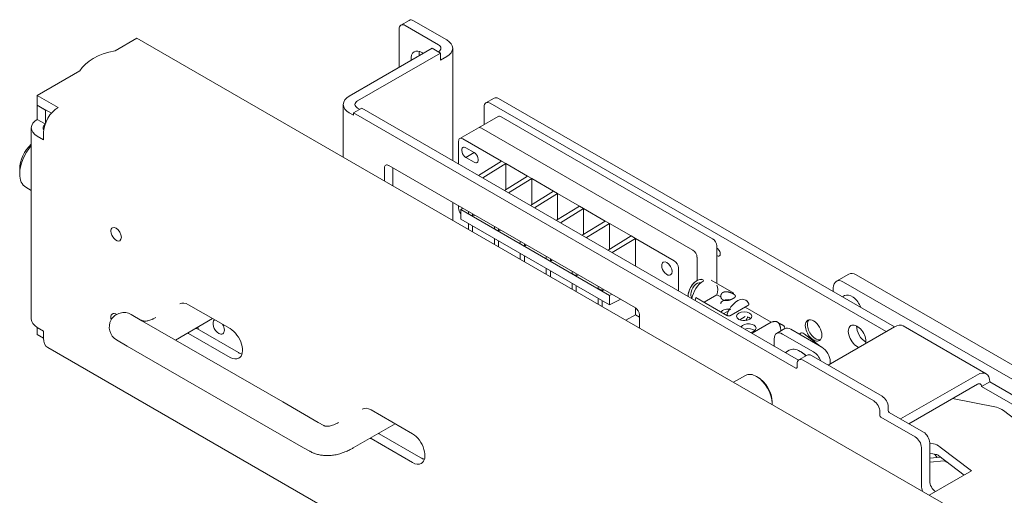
# Model space of a CAD drawing. Header units: millimetres. Extents: x 0 to 594, y 0 to 420.
# Tile 62 of 83: x 399 to 466, y 343 to 376. Entities that reach past the tile are written whole.
import ezdxf

# ---------------------------------------------------------------- set-up
doc = ezdxf.new("R2010")
doc.units = ezdxf.units.MM
doc.linetypes.add('K5LT_THIN', pattern=[0])
doc.layers.add('Системный слой', color=7, linetype='Continuous')

# ---------------------------------------------------------------- blocks, each defined once
blk = doc.blocks.new('U3')
at = {"layer": 'Системный слой', "color": 7, "linetype": 'K5LT_THIN', "lineweight": 18}
for p, q in [((425.247, 375.665), (424.681, 375.339)), ((427.81, 374.329), (425.547, 375.636)), ((424.557, 375.064), (424.557, 372.451)), ((427.244, 374.003), (424.981, 375.309)), ((405.18, 373.593), (406.667, 374.452)), ((406.667, 374.452), (526.31, 305.376)), ((421.163, 370.492), (426.82, 373.758)), ((427.385, 373.431), (426.82, 373.758)), ((428.22, 373.758), (428.22, 366.091)), ((421.728, 370.165), (427.385, 373.431)), ((427.385, 373.431), (427.385, 372.941)), ((427.385, 372.941), (427.81, 373.186)), ((399.879, 370.532), (402.78, 372.207)), ((401.293, 369.716), (399.879, 370.532)), ((399.879, 370.532), (399.879, 369.879)), ((431.045, 370.358), (430.479, 370.031)), ((431.345, 370.328), (458.357, 354.733)), ((400.838, 369.325), (399.879, 369.879)), ((399.893, 369.871), (399.879, 369.863)), ((399.879, 369.863), (399.879, 368.899)), ((399.879, 369.863), (400.445, 369.536)), ((400.459, 369.544), (400.445, 369.536)), ((400.445, 369.536), (400.445, 368.672)), ((420.753, 366.319), (420.753, 369.92)), ((421.446, 369.348), (422.011, 369.675)), ((421.87, 369.593), (421.728, 369.675)), ((451.818, 352.466), (422.011, 369.675)), ((430.355, 368.545), (430.355, 369.757)), ((430.779, 370.002), (457.791, 354.407)), ((400.414, 368.591), (399.879, 368.899)), ((421.446, 369.185), (421.163, 369.348)), ((451.639, 351.916), (421.446, 369.348)), ((421.446, 369.185), (421.446, 369.348)), ((429.978, 368.327), (431.322, 369.103)), ((431.522, 369.083), (445.947, 360.755)), ((399.469, 355.264), (399.469, 368.328)), ((428.706, 367.592), (429.978, 368.327)), ((444.603, 359.979), (430.178, 368.307)), ((444.603, 359.979), (430.178, 368.307)), ((399.879, 367.756), (400.303, 367.511)), ((400.303, 367.511), (400.303, 368.001)), ((431.557, 366.042), (428.906, 367.573)), ((428.623, 367.409), (428.623, 365.858)), ((429.683, 366.634), (429.118, 366.96)), ((429.114, 366.309), (429.679, 366.636)), ((429.114, 366.309), (429.683, 365.98)), ((398.677, 365.184), (398.677, 365.511)), ((423.567, 364.694), (423.567, 365.593)), ((423.85, 365.756), (440.679, 356.04)), ((424.133, 364.368), (424.133, 365.593)), ((429.986, 365.071), (431.557, 366.042)), ((431.84, 365.878), (430.269, 364.908)), ((431.84, 365.878), (431.557, 366.042)), ((433.325, 365.021), (431.84, 365.878)), ((431.84, 365.878), (431.84, 364.104)), ((431.754, 364.05), (433.325, 365.021)), ((433.608, 364.858), (432.036, 363.887)), ((433.608, 364.858), (433.325, 365.021)), ((433.608, 364.858), (433.608, 363.083)), ((435.093, 364), (433.608, 364.858)), ((399.091, 364.269), (399.469, 364.051)), ((433.521, 363.03), (435.093, 364)), ((435.376, 363.837), (433.804, 362.866)), ((435.376, 363.837), (435.093, 364)), ((436.861, 362.98), (435.376, 363.837)), ((435.376, 363.837), (435.376, 362.063)), ((428.22, 363.233), (428.22, 362.008)), ((428.623, 363), (428.623, 362.837)), ((428.776, 362.742), (428.913, 362.833)), ((435.289, 362.009), (436.861, 362.98)), ((437.143, 362.817), (435.572, 361.846)), ((437.143, 362.817), (436.861, 362.98)), ((437.143, 362.817), (437.143, 361.042)), ((438.628, 361.959), (437.143, 362.817)), ((428.776, 362.742), (428.776, 362.089)), ((438.924, 356.883), (428.776, 362.742)), ((438.924, 356.23), (428.776, 362.089)), ((429.295, 362.612), (429.295, 362.449)), ((429.295, 362.449), (429.577, 362.286)), ((429.577, 362.449), (429.577, 362.286)), ((429.577, 362.286), (429.719, 362.367)), ((429.295, 361.79), (429.295, 361.388)), ((429.577, 361.626), (429.577, 361.224)), ((431.062, 361.592), (431.062, 361.428)), ((431.062, 361.428), (431.345, 361.265)), ((431.345, 361.428), (431.345, 361.265)), ((437.057, 360.989), (438.628, 361.959)), ((438.911, 361.796), (437.34, 360.825)), ((438.911, 361.796), (438.628, 361.959)), ((440.396, 360.939), (438.911, 361.796)), ((438.911, 361.796), (438.911, 360.021)), ((431.062, 360.367), (431.062, 360.769)), ((431.345, 361.265), (431.487, 361.347)), ((438.825, 359.968), (440.396, 360.939)), ((440.679, 360.775), (439.107, 359.805)), ((440.679, 360.775), (440.396, 360.939)), ((443.331, 359.244), (440.679, 360.775)), ((440.679, 360.775), (440.679, 358.897)), ((431.345, 360.606), (431.345, 360.204)), ((432.83, 360.571), (432.83, 360.408)), ((432.83, 360.408), (433.113, 360.245)), ((433.113, 360.408), (433.113, 360.245)), ((433.113, 360.245), (433.254, 360.326)), ((446.23, 360.265), (446.23, 357.698)), ((432.83, 359.346), (432.83, 359.748)), ((433.113, 359.585), (433.113, 359.183)), ((434.598, 359.551), (434.598, 359.387)), ((434.598, 359.387), (434.881, 359.224)), ((434.881, 359.387), (434.881, 359.224)), ((444.886, 357.897), (444.886, 359.489)), ((444.886, 357.897), (444.886, 359.489)), ((434.598, 358.728), (434.598, 358.326)), ((434.881, 359.224), (435.022, 359.306)), ((443.613, 357.203), (443.613, 358.754)), ((434.881, 358.564), (434.881, 358.162)), ((436.366, 358.53), (436.366, 358.367)), ((436.366, 358.367), (436.648, 358.203)), ((436.648, 358.367), (436.648, 358.203)), ((436.648, 358.203), (436.79, 358.285)), ((454.392, 357.845), (455.24, 358.334)), ((455.74, 358.285), (470.59, 349.712)), ((436.366, 357.305), (436.366, 357.707)), ((436.648, 357.544), (436.648, 357.142)), ((438.133, 357.509), (438.133, 357.346)), ((447.389, 357.028), (445.86, 357.911)), ((454.185, 357.142), (454.185, 357.387)), ((454.892, 357.795), (469.741, 349.222)), ((438.133, 357.346), (438.416, 357.183)), ((438.416, 357.346), (438.416, 357.183)), ((438.416, 357.183), (438.558, 357.264)), ((439.081, 356.962), (438.924, 356.883)), ((438.924, 356.23), (438.924, 356.883)), ((446.919, 355.519), (444.798, 356.744)), ((446.247, 356.927), (445.364, 356.417)), ((446.513, 356.774), (446.247, 356.927)), ((454.811, 356.78), (454.957, 356.865)), ((413.031, 354.61), (410.203, 356.243)), ((438.133, 356.285), (438.133, 356.686)), ((438.416, 356.523), (438.416, 356.121)), ((439.686, 356.613), (438.924, 356.23)), ((440.679, 356.04), (440.679, 355.55)), ((446.937, 356.529), (446.851, 356.579)), ((447.215, 355.527), (448.355, 356.185)), ((449.947, 355.051), (448.169, 356.077)), ((406.286, 355.577), (406.603, 355.394)), ((407.018, 355.155), (406.286, 355.577)), ((440.02, 355.196), (440.679, 355.55)), ((440.679, 355.55), (440.962, 355.386)), ((440.962, 355.55), (440.962, 354.652)), ((447.036, 355.819), (446.718, 355.636)), ((448.179, 355.43), (447.806, 355.215)), ((399.879, 354.202), (399.879, 354.692)), ((400.303, 354.447), (399.879, 354.692)), ((416.634, 349.603), (407.018, 355.155)), ((409.303, 353.835), (411.839, 355.299)), ((448.644, 354.299), (449.947, 355.051)), ((450.41, 355.041), (450.41, 355.041)), ((458.357, 354.733), (453.831, 352.12)), ((464.613, 351.527), (458.957, 354.793)), ((399.879, 354.202), (400.303, 353.958)), ((400.303, 353.958), (400.303, 354.447)), ((410.203, 354.284), (413.031, 352.651)), ((410.768, 354.611), (413.597, 352.978)), ((450.32, 354.283), (450.886, 354.61)), ((452.841, 353.019), (450.72, 354.243)), ((453.407, 353.345), (451.286, 354.57)), ((451.853, 354.242), (451.956, 354.302)), ((452.201, 354.251), (453.317, 353.397)), ((406.018, 353.423), (405.286, 353.845)), ((405.286, 353.845), (405.603, 353.662)), ((415.634, 347.871), (406.018, 353.423)), ((450.154, 353.917), (450.154, 353.427)), ((434.681, 333.636), (400.593, 353.317)), ((451.172, 353.134), (450.917, 352.986)), ((451.834, 352.477), (452.4, 352.803)), ((451.922, 353.059), (451.993, 353.019)), ((457.508, 349.998), (452.7, 352.774)), ((451.71, 352.202), (451.71, 351.957)), ((456.942, 349.671), (452.134, 352.447)), ((453.973, 352.202), (453.973, 352.365)), ((448.202, 351.419), (447.381, 350.945)), ((448.952, 351.345), (449.023, 351.304)), ((458.781, 348.446), (464.013, 351.467)), ((459.347, 348.12), (464.013, 350.814)), ((464.296, 350.651), (464.862, 350.977)), ((464.862, 350.977), (468.307, 348.988)), ((464.296, 350.651), (467.741, 348.662)), ((419.049, 348.209), (416.634, 349.603)), ((450.013, 349.508), (450.013, 349.589)), ((465.327, 349.24), (462.316, 349.834)), ((425.476, 347.426), (422.648, 349.057)), ((457.367, 348.691), (457.367, 348.936)), ((457.932, 349.263), (457.932, 349.018)), ((460.336, 347.548), (458.003, 348.895)), ((465.792, 349.015), (467.929, 347.389)), ((419.42, 347.994), (419.049, 348.209)), ((421.42, 346.46), (424.283, 348.113)), ((459.771, 347.221), (457.437, 348.569)), ((418.049, 346.477), (415.634, 347.871)), ((423.213, 347.426), (426.042, 345.793)), ((422.648, 347.1), (425.476, 345.466)), ((460.761, 344.2), (460.761, 346.813)), ((460.761, 346.8), (461.013, 346.75)), ((418.42, 346.262), (418.049, 346.477)), ((460.195, 343.874), (460.195, 346.487)), ((461.19, 346.027), (460.761, 346.112)), ((463.616, 344.898), (461.478, 346.524)), ((461.505, 345.843), (460.761, 345.776)), ((461.751, 345.588), (460.761, 345.5)), ((463.121, 344.613), (461.389, 345.931)), ((461.801, 345.617), (461.751, 345.588)), ((462.117, 345.377), (461.751, 345.588)), ((460.735, 343.235), (463.616, 344.898))]:
    blk.add_line(p, q, dxfattribs=at)
for start, end in [(60, 150), (150, 240)]:
    blk.add_arc((405.786, 354.711), 1, start, end, dxfattribs=at)
for centre, major_axis, start_param, end_param in [((425.547, 375.146), (-0.3, 0.52), 5.497787, 6.283185), ((424.981, 374.819), (-0.3, 0.52), 0, 0.785398), ((424.981, 374.819), (-0.3, 0.52), 5.497787, 6.283185), ((426.82, 373.758), (1.4, 0), 0, 0.785398), ((406.384, 371.512), (-3.8, 0), 5.034832, 5.960742), ((426.113, 372.614), (-0.525, 0.909), 0, 0.919659), ((426.113, 372.614), (-0.525, 0.909), 5.497787, 6.283185), ((426.678, 372.941), (-0.525, 0.909), 0.56895, 0.919659), ((426.82, 373.758), (0.6, 0), 0, 0.785398), ((426.82, 373.758), (0.6, 0), 5.497787, 6.283185), ((426.82, 373.758), (1.4, 0), 5.497787, 6.283185), ((426.113, 372.614), (-0.525, 0.909), -0.919659, -0.785398), ((422.153, 369.92), (-1.4, 0), 5.497787, 6.283185), ((422.153, 369.92), (-0.6, 0), 5.497787, 6.283185), ((431.345, 369.838), (0.3, -0.52), 2.356194, 3.141593), ((401.293, 368.573), (-0.7, -1.212), 3.926991, 5.497787), ((422.153, 369.92), (-1.4, 0), 0, 0.785398), ((422.153, 369.92), (-0.6, 0), 0, 0.785398), ((430.779, 369.512), (0.3, -0.52), 3.141593, 3.926991), ((430.779, 369.512), (0.3, -0.52), 2.356194, 3.141593), ((400.869, 368.328), (-1.4, 0), 5.497787, 6.283185), ((431.522, 368.757), (-0.2, 0.346), 5.497787, 6.283185), ((400.869, 368.328), (-1.4, 0), 0, 0.785398), ((400.869, 368.328), (-0.6, 0), 5.616638, 6.283185), ((400.869, 368.328), (-0.6, 0), 0, 0.39961), ((430.178, 367.981), (-0.2, 0.346), 5.497787, 6.283185), ((430.178, 367.981), (-0.2, 0.346), 5.497787, 6.283185), ((428.906, 367.246), (-0.2, 0.346), 0, 0.785398), ((428.906, 367.246), (-0.2, 0.346), 5.497787, 6.283185), ((399.808, 366.164), (-0.8, -1.386), 4.231617, 5.497787), ((400.091, 366.001), (-1, -1.732), 4.382533, 5.497787), ((429.118, 366.634), (-0.2, 0.346), 0, 2.3417), ((429.118, 366.634), (-0.2, 0.346), 5.497787, 6.283185), ((429.683, 366.307), (0.2, -0.346), 0, 2.356194), ((423.85, 365.429), (-0.2, 0.346), 0, 0.785398), ((423.85, 365.429), (-0.2, 0.346), 5.497787, 6.283185), ((429.683, 366.307), (0.2, -0.346), 5.497787, 6.283185), ((400.091, 366.001), (-1, -1.732), 5.497787, 6.283185), ((428.906, 362.674), (-0.2, 0.346), 0.785398, 1.879875), ((405.253, 361.061), (-0.255, 0.442), 0, 0.785398), ((405.253, 361.061), (-0.255, 0.442), 3.141593, 6.283185), ((405.253, 361.061), (-0.255, 0.442), 0.785398, 3.141593), ((445.947, 360.428), (-0.2, 0.346), 3.926991, 5.497787), ((446.265, 359.836), (0.15, -0.26), 0.785398, 2.523643), ((444.603, 359.653), (0.2, -0.346), 0.785398, 2.356194), ((444.603, 359.653), (0.2, -0.346), 0.785398, 2.356194), ((446.265, 359.836), (0.15, -0.26), 5.330339, 6.283185), ((446.265, 359.836), (0.15, -0.26), 0, 0.785398), ((442.836, 358.714), (-0.25, 0.433), 0, 0.785398), ((442.836, 358.714), (-0.25, 0.433), 0.785398, 3.141593), ((442.836, 358.714), (-0.25, 0.433), 3.141593, 6.283185), ((443.331, 358.918), (0.2, -0.346), 0.785398, 2.356194), ((455.74, 357.468), (-0.5, 0.866), 5.497787, 6.283185), ((444.886, 357.203), (0.425, 0.736), 0.785398, 2.416897), ((444.886, 357.203), (-0.425, -0.736), 3.141593, 5.497787), ((444.886, 357.203), (-0.3, -0.52), 3.269614, 5.497787), ((445.31, 356.958), (-0.55, -0.953), 3.926991, 5.329329), ((444.886, 357.203), (0.425, 0.736), 0, 0.785398), ((445.31, 356.958), (0.55, 0.953), 0.726139, 0.785398), ((445.523, 356.836), (0.55, 0.953), 5.125619, 5.869956), ((454.892, 356.979), (-0.5, 0.866), 0, 0.785398), ((454.892, 356.979), (-0.5, 0.866), 5.497787, 6.283185), ((444.886, 357.203), (-0.425, -0.736), -0.785398, -0.724696), ((444.886, 357.203), (-0.3, -0.52), 5.497787, 6.155164), ((445.523, 356.836), (-0.55, -0.953), -1.157567, -0.953856), ((455.457, 355.999), (-0.5, 0.866), 4.45059, 6.283185), ((410.203, 355.264), (-0.6, 1.039), 5.497787, 6.283185), ((440.679, 355.713), (-0.2, 0.346), 3.926991, 5.497787), ((447.008, 356.305), (0.5, 0), 1.26901, 3.141593), ((447.644, 355.611), (0.55, 0.953), 0.785398, 1.984026), ((447.644, 355.611), (0.55, 0.953), 0.726139, 0.785398), ((447.644, 355.611), (0.55, 0.953), 0, 0.726139), ((405.253, 355.182), (-0.255, 0.442), 0, 0.785398), ((405.253, 355.182), (-0.255, 0.442), 0.785398, 1.183436), ((405.253, 355.182), (-0.255, 0.442), 5.405373, 6.283185), ((447.008, 355.652), (0.5, 0), 1.165193, 2.822277), ((448.109, 355.459), (-0.52, 0), 3.141593, 6.283185), ((448.109, 355.459), (-0.52, 0), 0, 0.785398), ((448.109, 355.459), (-0.52, 0), 0.785398, 3.141593), ((448.109, 355.133), (-0.52, 0), 3.716704, 4.32085), ((400.869, 355.264), (-1.4, 0), 0, 0.785398), ((411.263, 354.488), (0.3, -0.52), 3.950408, 4.266046), ((412.253, 354.733), (0.275, -0.476), 3.141593, 5.497787), ((412.253, 354.733), (0.275, -0.476), 3.113821, 3.141593), ((412.253, 354.733), (0.275, -0.476), 0, 1.598568), ((448.392, 354.643), (-0.52, 0), 3.141593, 5.983514), ((452.841, 354.488), (-0.4, 0.693), 0, 0.785398), ((452.841, 354.488), (-0.4, 0.693), 0.785398, 3.141593), ((452.983, 354.57), (-0.4, 0.693), 0.177711, 0.785398), ((452.983, 354.57), (-0.4, 0.693), 0.785398, 2.963882), ((452.841, 354.488), (-0.4, 0.693), 3.141593, 6.283185), ((455.811, 354.08), (0.425, -0.736), 3.141593, 5.694894), ((455.811, 354.08), (0.425, -0.736), 0.785398, 3.141593), ((456.377, 354.407), (0.425, -0.736), 3.869773, 5.555005), ((458.357, 353.753), (0.6, 1.039), 0, 0.785398), ((410.203, 355.264), (-0.6, 1.039), -3.995824, -3.926991), ((410.768, 355.591), (-0.6, 1.039), -3.995824, -3.926991), ((412.253, 354.733), (0.275, -0.476), 5.497787, 6.283185), ((413.031, 353.631), (0.6, -1.039), 0, 2.356194), ((448.392, 354.316), (-0.52, 0), 3.716704, 5.190599), ((448.392, 354.643), (-0.52, 0), 1.870467, 3.141593), ((450.72, 353.59), (-0.4, 0.693), 0, 0.785398), ((450.72, 353.59), (-0.4, 0.693), 5.497787, 6.283185), ((451.286, 353.917), (-0.4, 0.693), 5.497787, 6.283185), ((452.156, 353.955), (-0.2, 0.346), 5.336314, 6.283185), ((401.293, 354.529), (-0.7, -1.212), 5.497787, 6.283185), ((453.407, 352.692), (0.4, -0.693), 0.785398, 2.356194), ((455.811, 354.08), (0.425, -0.736), 0.588291, 0.785398), ((413.597, 353.958), (0.6, -1.039), 5.497787, 5.792106), ((451.922, 351.835), (0.75, -1.299), 2.356194, 3.141593), ((451.922, 351.835), (0.75, -1.299), 2.00756, 2.356194), ((451.993, 351.875), (0.7, -1.212), 2.013707, 2.356194), ((451.922, 351.835), (-0.75, 1.299), -1.159279, -1.134032), ((452.7, 352.284), (-0.3, 0.52), 5.497787, 6.283185), ((452.841, 352.365), (0.4, -0.693), 1.308997, 2.356194), ((413.031, 353.631), (0.6, -1.039), 5.497787, 6.283185), ((452.134, 351.957), (-0.3, 0.52), 0, 0.785398), ((452.134, 351.957), (-0.3, 0.52), 5.497787, 6.283185), ((448.952, 350.12), (-0.75, 1.299), 5.497787, 6.283185), ((448.952, 350.12), (-0.75, 1.299), 3.926991, 5.497787), ((451.639, 351.998), (0.05, -0.0866), 5.497787, 6.283185), ((451.639, 351.998), (0.05, -0.0866), 0, 0.785398), ((464.013, 350.487), (0.6, 1.039), 0, 0.785398), ((464.013, 350.487), (0.6, 1.039), 5.497787, 6.283185), ((449.023, 350.161), (-0.7, 1.212), 3.926991, 5.497787), ((464.013, 350.487), (0.2, 0.346), 0, 0.785398), ((464.013, 350.487), (0.2, 0.346), 5.497787, 6.283185), ((457.508, 349.508), (0.3, -0.52), 0.785398, 2.356194), ((448.952, 350.12), (-0.75, 1.299), 3.860275, 3.926991), ((456.942, 349.181), (0.3, -0.52), 0.785398, 2.356194), ((422.648, 348.078), (-0.599, 1.038), 5.497942, 6.283185), ((457.437, 348.65), (-0.05, 0.0866), 0.785398, 2.356194), ((458.003, 348.977), (0.05, -0.0866), 3.926991, 5.497787), ((465.636, 347.976), (-0.7, 1.212), 5.340217, 5.815695), ((423.213, 348.405), (-0.599, 1.038), -3.995681, -3.927035), ((425.476, 346.446), (0.6, -1.039), 0, 2.356194), ((460.336, 347.058), (0.3, -0.52), 0.785398, 2.356194), ((422.648, 348.078), (-0.599, 1.038), -3.995681, -3.927035), ((459.771, 346.732), (0.3, -0.52), 0.785398, 2.356194), ((461.323, 345.485), (-0.7, 1.212), 5.340217, 5.815695), ((460.195, 344.527), (1.4, -2.425), -4.502906, -4.3976), ((461.323, 345.485), (-0.3, 0.52), 5.340217, 5.815695), ((425.476, 346.446), (0.6, -1.039), 5.497787, 6.283185), ((426.042, 346.772), (0.6, -1.039), 5.497787, 5.792303), ((461.185, 343.955), (0.3, -0.52), 3.926991, 5.439482), ((460.619, 343.629), (0.3, -0.52), 3.926991, 4.656718)]:
    blk.add_ellipse(centre, major_axis=major_axis, ratio=0.57735, start_param=start_param, end_param=end_param, dxfattribs=at)
for points, knots in [([(446.654, 357.081), (446.652, 357.079), (446.647, 357.077), (446.641, 357.073), (446.634, 357.068), (446.628, 357.064), (446.622, 357.059), (446.615, 357.054), (446.609, 357.049), (446.603, 357.044), (446.597, 357.038), (446.59, 357.032), (446.584, 357.026), (446.578, 357.019), (446.572, 357.011), (446.564, 357.002), (446.557, 356.992), (446.55, 356.982), (446.545, 356.972), (446.54, 356.963), (446.536, 356.954), (446.531, 356.945), (446.528, 356.936), (446.524, 356.925), (446.52, 356.914), (446.516, 356.901), (446.514, 356.889), (446.512, 356.879), (446.51, 356.869), (446.509, 356.859), (446.508, 356.85), (446.508, 356.84), (446.508, 356.833), (446.508, 356.829)], [0, 0, 0, 0, 0.005961, 0.0119669, 0.0180161, 0.0241565, 0.0303407, 0.0366769, 0.0431237, 0.0497354, 0.056402, 0.0632762, 0.0703008, 0.0775902, 0.085005, 0.0953666, 0.1059285, 0.1166915, 0.1249204, 0.133224, 0.1416173, 0.1500259, 0.1584435, 0.1668498, 0.1779803, 0.189036, 0.2000333, 0.2081683, 0.216255, 0.2242686, 0.2322604, 0.2402442, 0.249829, 0.249829, 0.249829, 0.249829]), ([(446.508, 356.829), (446.508, 356.826), (446.508, 356.82), (446.508, 356.811), (446.509, 356.802), (446.51, 356.792), (446.511, 356.782), (446.513, 356.773), (446.515, 356.763), (446.517, 356.754), (446.52, 356.744), (446.523, 356.735), (446.526, 356.725), (446.529, 356.716), (446.533, 356.707), (446.538, 356.698), (446.542, 356.689), (446.547, 356.68), (446.553, 356.671), (446.558, 356.663), (446.564, 356.654), (446.571, 356.646), (446.578, 356.637), (446.585, 356.629), (446.592, 356.622), (446.6, 356.614), (446.608, 356.607), (446.616, 356.6), (446.624, 356.594), (446.633, 356.587), (446.642, 356.582), (446.649, 356.577), (446.655, 356.574), (446.661, 356.57), (446.67, 356.565), (446.68, 356.561), (446.69, 356.556), (446.701, 356.552), (446.711, 356.548), (446.722, 356.545), (446.733, 356.541), (446.744, 356.538), (446.755, 356.536), (446.766, 356.533), (446.778, 356.531), (446.789, 356.53), (446.802, 356.528), (446.815, 356.527), (446.831, 356.526), (446.849, 356.525), (446.87, 356.525), (446.889, 356.525), (446.905, 356.526), (446.919, 356.527), (446.931, 356.529), (446.943, 356.53), (446.955, 356.531), (446.967, 356.533), (446.98, 356.535), (446.992, 356.537), (447.005, 356.54), (447.017, 356.542), (447.03, 356.545), (447.043, 356.548), (447.055, 356.551), (447.068, 356.554), (447.081, 356.557), (447.094, 356.561), (447.107, 356.565), (447.12, 356.569), (447.133, 356.573), (447.147, 356.577), (447.16, 356.582), (447.173, 356.586), (447.185, 356.591), (447.198, 356.596), (447.21, 356.6), (447.222, 356.605), (447.233, 356.61), (447.244, 356.614), (447.255, 356.619), (447.265, 356.624), (447.275, 356.628), (447.284, 356.632), (447.293, 356.636), (447.301, 356.64), (447.309, 356.644), (447.316, 356.648), (447.323, 356.652), (447.33, 356.655), (447.337, 356.659), (447.343, 356.662), (447.351, 356.667), (447.357, 356.67), (447.361, 356.672)], [0.249829, 0.249829, 0.249829, 0.249829, 0.2562693, 0.2643231, 0.2724184, 0.280531, 0.2886618, 0.296796, 0.3049476, 0.3131144, 0.321293, 0.3294696, 0.3376441, 0.3458173, 0.3540333, 0.3622828, 0.3705931, 0.3789308, 0.3873494, 0.3958176, 0.4043551, 0.4129267, 0.4215564, 0.4301978, 0.4387998, 0.4473531, 0.4558433, 0.4642998, 0.4727111, 0.4811126, 0.4894914, 0.4978594, 0.5004698, 0.5062265, 0.514623, 0.5230405, 0.531443, 0.5397794, 0.5480578, 0.5562932, 0.5645146, 0.5727305, 0.580961, 0.5891953, 0.5974192, 0.6056057, 0.6137786, 0.6227837, 0.6326286, 0.6467599, 0.6608018, 0.6747683, 0.6843217, 0.6930159, 0.7008579, 0.7087095, 0.7166013, 0.7245246, 0.7325205, 0.7405456, 0.7486194, 0.7567061, 0.7648159, 0.7729313, 0.7811165, 0.7893674, 0.7977461, 0.8062045, 0.8148088, 0.8234899, 0.8322593, 0.8410495, 0.8498419, 0.8586004, 0.8672491, 0.8758131, 0.8841724, 0.8923971, 0.9004232, 0.9083857, 0.9160754, 0.9235562, 0.9306702, 0.9376296, 0.944211, 0.9505759, 0.956649, 0.9626495, 0.9684224, 0.9740392, 0.9794271, 0.9847416, 0.9899057, 1, 1, 1, 1]), ([(447.508, 356.829), (447.508, 356.83), (447.507, 356.833), (447.507, 356.837), (447.506, 356.842), (447.505, 356.847), (447.504, 356.852), (447.502, 356.856), (447.5, 356.861), (447.498, 356.866), (447.495, 356.871), (447.492, 356.876), (447.489, 356.881), (447.486, 356.886), (447.482, 356.89), (447.477, 356.895), (447.473, 356.9), (447.468, 356.906), (447.463, 356.911), (447.457, 356.916), (447.451, 356.921), (447.444, 356.927), (447.438, 356.932), (447.43, 356.937), (447.423, 356.943), (447.415, 356.948), (447.407, 356.954), (447.399, 356.959), (447.391, 356.965), (447.382, 356.97), (447.373, 356.975), (447.366, 356.98), (447.36, 356.983), (447.354, 356.987), (447.345, 356.992), (447.335, 356.997), (447.325, 357.003), (447.314, 357.008), (447.304, 357.013), (447.293, 357.019), (447.282, 357.024), (447.271, 357.029), (447.26, 357.034), (447.249, 357.039), (447.237, 357.044), (447.226, 357.049), (447.214, 357.054), (447.201, 357.06), (447.185, 357.066), (447.166, 357.073), (447.145, 357.08), (447.126, 357.086), (447.11, 357.092), (447.097, 357.096), (447.084, 357.099), (447.072, 357.103), (447.06, 357.106), (447.048, 357.109), (447.035, 357.112), (447.023, 357.114), (447.01, 357.117), (446.998, 357.119), (446.985, 357.122), (446.973, 357.124), (446.96, 357.125), (446.947, 357.127), (446.934, 357.129), (446.921, 357.13), (446.908, 357.131), (446.895, 357.131), (446.882, 357.132), (446.868, 357.132), (446.855, 357.132), (446.842, 357.131), (446.83, 357.131), (446.817, 357.13), (446.805, 357.128), (446.793, 357.127), (446.782, 357.125), (446.771, 357.123), (446.76, 357.121), (446.75, 357.119), (446.74, 357.116), (446.731, 357.113), (446.723, 357.111), (446.714, 357.108), (446.706, 357.105), (446.699, 357.102), (446.692, 357.099), (446.685, 357.096), (446.678, 357.093), (446.672, 357.09), (446.664, 357.086), (446.658, 357.083), (446.654, 357.081)], [0.249829, 0.249829, 0.249829, 0.249829, 0.2562693, 0.2643231, 0.2724184, 0.280531, 0.2886618, 0.296796, 0.3049476, 0.3131144, 0.321293, 0.3294696, 0.3376441, 0.3458173, 0.3540333, 0.3622828, 0.3705931, 0.3789308, 0.3873494, 0.3958176, 0.4043551, 0.4129267, 0.4215564, 0.4301978, 0.4387998, 0.4473531, 0.4558433, 0.4642998, 0.4727111, 0.4811126, 0.4894914, 0.4978594, 0.5004698, 0.5062265, 0.514623, 0.5230405, 0.531443, 0.5397794, 0.5480578, 0.5562932, 0.5645146, 0.5727305, 0.580961, 0.5891953, 0.5974192, 0.6056057, 0.6137786, 0.6227837, 0.6326286, 0.6467599, 0.6608018, 0.6747683, 0.6843217, 0.6930159, 0.7008579, 0.7087095, 0.7166013, 0.7245245, 0.7325204, 0.7405456, 0.7486194, 0.7567062, 0.7648161, 0.7729316, 0.7811171, 0.7893682, 0.7977471, 0.8062057, 0.8148102, 0.8234915, 0.8322611, 0.8410517, 0.8498447, 0.8586037, 0.8672527, 0.8758167, 0.8841759, 0.8924007, 0.9004272, 0.9083902, 0.91608, 0.9235603, 0.9306741, 0.9376338, 0.9442159, 0.9505809, 0.9566536, 0.9626534, 0.9684257, 0.9740422, 0.9794302, 0.9847448, 0.9899086, 1, 1, 1, 1]), ([(447.361, 356.672), (447.366, 356.675), (447.372, 356.679), (447.381, 356.684), (447.387, 356.688), (447.394, 356.692), (447.4, 356.696), (447.406, 356.7), (447.412, 356.705), (447.419, 356.709), (447.425, 356.714), (447.431, 356.718), (447.437, 356.723), (447.443, 356.728), (447.451, 356.734), (447.458, 356.741), (447.465, 356.747), (447.47, 356.753), (447.475, 356.758), (447.479, 356.763), (447.484, 356.769), (447.488, 356.774), (447.491, 356.78), (447.495, 356.786), (447.499, 356.792), (447.501, 356.799), (447.503, 356.804), (447.505, 356.809), (447.506, 356.814), (447.507, 356.818), (447.507, 356.823), (447.508, 356.827), (447.508, 356.829)], [0, 0, 0, 0, 0.0119669, 0.0180161, 0.0241565, 0.0303407, 0.0366769, 0.0431237, 0.0497354, 0.056402, 0.0632762, 0.0703008, 0.0775902, 0.085005, 0.0953666, 0.1059285, 0.1166915, 0.1249204, 0.133224, 0.1416173, 0.1500259, 0.1584435, 0.1668498, 0.1779803, 0.189036, 0.2000333, 0.2081683, 0.216255, 0.2242686, 0.2322604, 0.2402442, 0.249829, 0.249829, 0.249829, 0.249829]), ([(448.418, 356.305), (448.416, 356.31), (448.414, 356.315), (448.406, 356.331), (448.4, 356.343), (448.388, 356.366), (448.381, 356.378), (448.369, 356.397), (448.364, 356.404), (448.353, 356.42), (448.347, 356.428), (448.329, 356.451), (448.316, 356.465), (448.289, 356.493), (448.275, 356.506), (448.246, 356.53), (448.23, 356.541), (448.208, 356.555), (448.201, 356.56), (448.194, 356.564)], [0.238534, 0.238534, 0.238534, 0.238534, 0.715601, 0.715601, 1.90827, 1.90827, 3.155008, 3.155008, 3.98042, 3.98042, 4.923826, 4.923826, 6.692645, 6.692645, 8.49168, 8.49168, 10.245608, 10.245608, 11, 11, 11, 11]), ([(448.355, 356.185), (448.359, 356.187), (448.362, 356.189), (448.366, 356.192), (448.369, 356.193), (448.373, 356.196), (448.377, 356.199), (448.38, 356.201), (448.382, 356.203), (448.385, 356.206), (448.388, 356.209), (448.392, 356.212), (448.395, 356.215), (448.398, 356.218), (448.401, 356.222), (448.404, 356.225), (448.406, 356.228), (448.408, 356.23), (448.41, 356.233), (448.412, 356.237), (448.415, 356.242), (448.417, 356.246), (448.419, 356.25), (448.42, 356.254), (448.421, 356.256), (448.422, 356.26), (448.423, 356.264), (448.424, 356.269), (448.424, 356.272), (448.424, 356.274), (448.424, 356.277), (448.424, 356.28), (448.424, 356.283), (448.424, 356.285), (448.423, 356.287), (448.423, 356.289), (448.423, 356.291), (448.422, 356.294), (448.421, 356.298), (448.42, 356.3), (448.419, 356.303), (448.419, 356.304), (448.418, 356.305)], [0, 0, 0, 0, 0.040458, 0.0408799, 0.0611344, 0.0811809, 0.1010917, 0.120646, 0.1208526, 0.1405575, 0.160252, 0.1800011, 0.2005391, 0.2196652, 0.2395452, 0.2594762, 0.2794748, 0.2805665, 0.2994743, 0.3259837, 0.3522449, 0.3783077, 0.3975135, 0.4166136, 0.4390355, 0.441408, 0.4717445, 0.5013208, 0.5172937, 0.5243734, 0.5407787, 0.5568476, 0.5722222, 0.5872225, 0.5943376, 0.6017338, 0.6161394, 0.6313698, 0.6475456, 0.6696505, 0.6710316, 0.6904079, 0.6904079, 0.6904079, 0.6904079]), ([(406.975, 355.179), (406.986, 355.173), (406.997, 355.168), (407.021, 355.157), (407.033, 355.152), (407.061, 355.144), (407.077, 355.14), (407.111, 355.133), (407.13, 355.13), (407.174, 355.126), (407.198, 355.126), (407.252, 355.127), (407.283, 355.129), (407.351, 355.137), (407.389, 355.143), (407.472, 355.162), (407.518, 355.175), (407.605, 355.203), (407.646, 355.218), (407.699, 355.24), (407.709, 355.244), (407.731, 355.253), (407.741, 355.258), (407.766, 355.269), (407.78, 355.276), (407.821, 355.295), (407.848, 355.309), (407.909, 355.34), (407.942, 355.358), (407.975, 355.377)], [0, 0, 0, 0, 1.727831, 1.727831, 3.470778, 3.470778, 5.243026, 5.243026, 7.064502, 7.064502, 8.958734, 8.958734, 10.947808, 10.947808, 13.051694, 13.051694, 15.2869, 15.2869, 17.109374, 17.109374, 17.55849, 17.55849, 18.007606, 18.007606, 18.588856, 18.588856, 19.698508, 19.698508, 21, 21, 21, 21]), ([(446.919, 355.519), (446.922, 355.518), (446.928, 355.514), (446.937, 355.51), (446.947, 355.506), (446.957, 355.502), (446.968, 355.499), (446.978, 355.496), (446.988, 355.494), (446.998, 355.492), (447.006, 355.491), (447.013, 355.49), (447.018, 355.489), (447.024, 355.489), (447.03, 355.488), (447.035, 355.488), (447.04, 355.488), (447.045, 355.487), (447.049, 355.487), (447.053, 355.487), (447.058, 355.487), (447.062, 355.487), (447.067, 355.487), (447.075, 355.488), (447.084, 355.488), (447.093, 355.489), (447.1, 355.49), (447.109, 355.491), (447.115, 355.492), (447.12, 355.493), (447.126, 355.494), (447.133, 355.496), (447.14, 355.497), (447.145, 355.499), (447.152, 355.5), (447.158, 355.502), (447.163, 355.504), (447.168, 355.505), (447.174, 355.507), (447.179, 355.51), (447.185, 355.512), (447.19, 355.514), (447.195, 355.516), (447.2, 355.519), (447.206, 355.521), (447.21, 355.524), (447.214, 355.526), (447.215, 355.527)], [0, 0, 0, 0, 0.036151, 0.073079, 0.108063, 0.146382, 0.179585, 0.218746, 0.251579, 0.275762, 0.317225, 0.32462, 0.341648, 0.363332, 0.379987, 0.39438, 0.410102, 0.425503, 0.440571, 0.45183, 0.463217, 0.482412, 0.486706, 0.513293, 0.557022, 0.563413, 0.596389, 0.627382, 0.639798, 0.653506, 0.678499, 0.702363, 0.720809, 0.73956, 0.75875, 0.78731, 0.797729, 0.817563, 0.837586, 0.857625, 0.880241, 0.897937, 0.918216, 0.93854, 0.95985, 0.979465, 1, 1, 1, 1]), ([(448.214, 355.165), (448.227, 355.185), (448.239, 355.204), (448.273, 355.26), (448.293, 355.297), (448.323, 355.356), (448.334, 355.378), (448.344, 355.4)], [13.49207, 13.49207, 13.49207, 13.49207, 14.091054, 14.091054, 15.184872, 15.184872, 15.818056, 15.818056, 15.818056, 15.818056]), ([(450.41, 355.041), (450.4, 355.049), (450.381, 355.063), (450.351, 355.078), (450.319, 355.089), (450.286, 355.096), (450.251, 355.1), (450.213, 355.101), (450.174, 355.099), (450.133, 355.094), (450.085, 355.086), (450.033, 355.074), (449.985, 355.062), (449.958, 355.054), (449.947, 355.051)], [0.5578492, 0.5578492, 0.5578492, 0.5578492, 0.6004431, 0.6392842, 0.6775898, 0.713249, 0.7518302, 0.788433, 0.8255655, 0.8591007, 0.8972858, 0.9434527, 0.9788775, 1, 1, 1, 1]), ([(450.628, 354.461), (450.62, 354.503), (450.605, 354.575), (450.585, 354.667), (450.566, 354.742), (450.548, 354.804), (450.53, 354.854), (450.513, 354.895), (450.497, 354.93), (450.479, 354.962), (450.459, 354.991), (450.436, 355.018), (450.419, 355.034), (450.41, 355.041)], [0.0751382, 0.0751382, 0.0751382, 0.0751382, 0.1439398, 0.1984407, 0.2492886, 0.2975838, 0.3385681, 0.3747944, 0.4086285, 0.4434775, 0.4793625, 0.5180373, 0.5578456, 0.5578456, 0.5578456, 0.5578456]), ([(450.698, 354.875), (450.698, 354.875), (450.698, 354.875), (450.697, 354.875), (450.697, 354.875), (450.697, 354.876), (450.697, 354.876), (450.697, 354.876), (450.697, 354.876), (450.696, 354.876), (450.696, 354.876), (450.694, 354.877), (450.693, 354.877), (450.691, 354.878), (450.689, 354.879), (450.684, 354.881), (450.68, 354.882), (450.67, 354.886), (450.663, 354.889), (450.643, 354.898), (450.631, 354.904), (450.598, 354.919), (450.578, 354.93), (450.539, 354.951), (450.52, 354.963), (450.493, 354.98), (450.485, 354.986), (450.472, 354.994), (450.468, 354.997), (450.459, 355.004), (450.455, 355.007), (450.442, 355.016), (450.434, 355.023), (450.42, 355.033), (450.415, 355.037), (450.41, 355.041)], [0.001833, 0.001833, 0.001833, 0.001833, 0.010997, 0.010997, 0.022423, 0.022423, 0.045919, 0.045919, 0.094202, 0.094202, 0.193283, 0.193283, 0.39573, 0.39573, 0.800623, 0.800623, 1.61041, 1.61041, 3.209389, 3.209389, 6.245137, 6.245137, 11.045137, 11.045137, 15.845137, 15.845137, 17.991011, 17.991011, 19.147791, 19.147791, 20.30457, 20.30457, 22.608947, 22.608947, 23.999288, 23.999288, 23.999288, 23.999288]), ([(450.898, 354.616), (450.891, 354.637), (450.875, 354.679), (450.85, 354.731), (450.823, 354.775), (450.795, 354.809), (450.765, 354.837), (450.736, 354.858), (450.712, 354.87), (450.7, 354.874), (450.698, 354.875)], [0.100721, 0.100721, 0.100721, 0.100721, 0.1524004, 0.2089328, 0.2577386, 0.3054831, 0.3490573, 0.3948666, 0.4320674, 0.4407203, 0.4407203, 0.4407203, 0.4407203]), ([(420.42, 348.192), (420.376, 348.167), (420.333, 348.144), (420.228, 348.091), (420.166, 348.063), (420.051, 348.018), (419.997, 348), (419.899, 347.972), (419.855, 347.962), (419.774, 347.949), (419.739, 347.944), (419.675, 347.94), (419.647, 347.94), (419.597, 347.943), (419.576, 347.945), (419.537, 347.951), (419.52, 347.955), (419.492, 347.963), (419.48, 347.967), (419.465, 347.972), (419.462, 347.974), (419.455, 347.977), (419.452, 347.978), (419.444, 347.981), (419.439, 347.984), (419.429, 347.989), (419.425, 347.992), (419.42, 347.994)], [0, 0, 0, 0, 1.705139, 1.705139, 4.262848, 4.262848, 6.732122, 6.732122, 9.044918, 9.044918, 11.210917, 11.210917, 13.247747, 13.247747, 15.177064, 15.177064, 17.021294, 17.021294, 18.542178, 18.542178, 19.056928, 19.056928, 19.473616, 19.473616, 20.257963, 20.257963, 21, 21, 21, 21]), ([(421.42, 346.46), (421.358, 346.424), (421.296, 346.39), (421.139, 346.309), (421.044, 346.264), (420.832, 346.174), (420.715, 346.13), (420.485, 346.057), (420.372, 346.028), (420.151, 345.982), (420.043, 345.965), (419.832, 345.945), (419.729, 345.94), (419.529, 345.942), (419.432, 345.948), (419.243, 345.971), (419.152, 345.987), (418.974, 346.029), (418.887, 346.055), (418.778, 346.094), (418.753, 346.103), (418.691, 346.128), (418.654, 346.144), (418.58, 346.178), (418.542, 346.196), (418.477, 346.23), (418.448, 346.246), (418.42, 346.262)], [0, 0, 0, 0, 1.321871, 1.321871, 3.304677, 3.304677, 5.724949, 5.724949, 8.033548, 8.033548, 10.229299, 10.229299, 12.3184, 12.3184, 14.313009, 14.313009, 16.229253, 16.229253, 18.086684, 18.086684, 18.631019, 18.631019, 19.466228, 19.466228, 20.328384, 20.328384, 21, 21, 21, 21])]:
    blk.add_open_spline(points, degree=3, knots=knots, dxfattribs=at)

msp = doc.modelspace()

# ---------------------------------------------------------------- block references
at = {"layer": 'Системный слой'}
msp.add_blockref('U3', (0, 0), dxfattribs=at)

doc.saveas('drawing.dxf')
